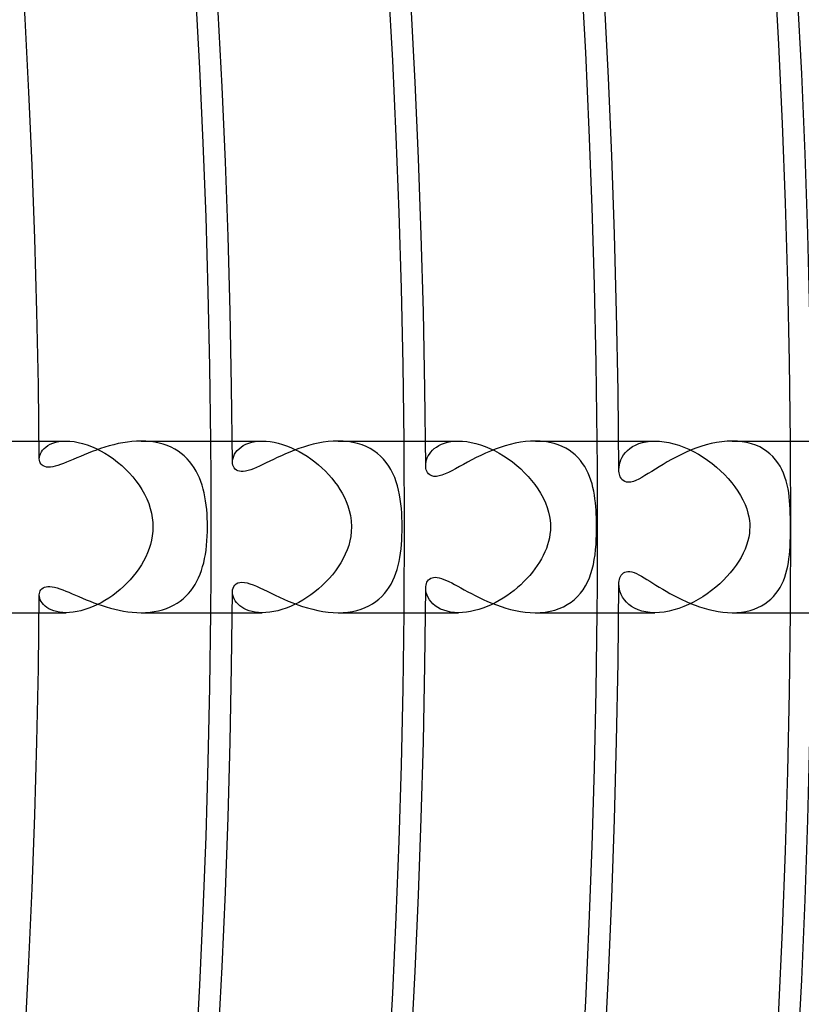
# Model space of a CAD drawing. Header units: millimetres. Extents: x -280 to 280, y -247 to 247.
# Tile 66 of 85: x 208 to 226, y -11 to 12. Entities that reach past the tile are written whole.
import ezdxf

# ---------------------------------------------------------------- set-up
doc = ezdxf.new("R2010")
doc.units = ezdxf.units.MM
doc.layers.add('HIDDEN', color=7, linetype='Continuous')
doc.layers.add('THICK', color=7, linetype='Continuous')

msp = doc.modelspace()

# ---------------------------------------------------------------- linework, layer by layer
at = {"layer": 'HIDDEN'}
for p, q in [((207.99, 2), (208.619, 2)), ((208.105, 1.824), (208.146, 1.861)), ((208.146, 1.861), (208.194, 1.894)), ((208.194, 1.894), (208.249, 1.924)), ((208.249, 1.924), (208.31, 1.95)), ((208.31, 1.95), (208.378, 1.971)), ((208.378, 1.971), (208.452, 1.987)), ((208.452, 1.987), (208.532, 1.997)), ((208.532, 1.997), (208.619, 2)), ((208.619, 2), (208.709, 1.997)), ((208.709, 1.997), (208.804, 1.986)), ((208.804, 1.986), (208.902, 1.969)), ((208.902, 1.969), (209.003, 1.944)), ((209.003, 1.944), (209.107, 1.912)), ((209.107, 1.912), (209.211, 1.872)), ((209.211, 1.872), (209.316, 1.827)), ((210.475, 1.997), (210.367, 2)), ((210.581, 1.989), (210.475, 1.997)), ((210.685, 1.974), (210.581, 1.989)), ((210.786, 1.953), (210.685, 1.974)), ((210.883, 1.927), (210.786, 1.953)), ((210.975, 1.894), (210.883, 1.927)), ((211.064, 1.856), (210.975, 1.894)), ((211.149, 1.812), (211.064, 1.856)), ((212.491, 2), (213.189, 2)), ((212.647, 1.822), (212.693, 1.86)), ((212.693, 1.86), (212.747, 1.895)), ((212.747, 1.895), (212.806, 1.925)), ((212.806, 1.925), (212.872, 1.951)), ((212.872, 1.951), (212.943, 1.972)), ((212.943, 1.972), (213.02, 1.987)), ((213.02, 1.987), (213.102, 1.997)), ((213.102, 1.997), (213.189, 2)), ((213.189, 2), (213.277, 1.997)), ((213.277, 1.997), (213.369, 1.988)), ((213.369, 1.988), (213.463, 1.972)), ((213.463, 1.972), (213.559, 1.95)), ((213.559, 1.95), (213.656, 1.923)), ((213.656, 1.923), (213.753, 1.889)), ((213.753, 1.889), (213.851, 1.85)), ((213.851, 1.85), (213.949, 1.805)), ((215.075, 1.997), (214.959, 2)), ((215.189, 1.986), (215.075, 1.997)), ((215.3, 1.968), (215.189, 1.986)), ((215.408, 1.943), (215.3, 1.968)), ((215.512, 1.91), (215.408, 1.943)), ((215.61, 1.87), (215.512, 1.91)), ((215.702, 1.824), (215.61, 1.87)), ((216.991, 2), (217.761, 2)), ((217.196, 1.824), (217.246, 1.861)), ((217.246, 1.861), (217.302, 1.895)), ((217.302, 1.895), (217.363, 1.925)), ((217.363, 1.925), (217.431, 1.95)), ((217.431, 1.95), (217.504, 1.971)), ((217.504, 1.971), (217.584, 1.987)), ((217.584, 1.987), (217.669, 1.997)), ((217.669, 1.997), (217.76, 2)), ((217.76, 2), (217.855, 1.997)), ((217.855, 1.997), (217.953, 1.987)), ((217.953, 1.987), (218.056, 1.969)), ((218.056, 1.969), (218.161, 1.945)), ((218.161, 1.945), (218.269, 1.913)), ((218.269, 1.913), (218.378, 1.875)), ((218.378, 1.875), (218.487, 1.829)), ((219.665, 1.996), (219.551, 2)), ((219.777, 1.986), (219.665, 1.996)), ((219.883, 1.968), (219.777, 1.986)), ((219.985, 1.944), (219.883, 1.968)), ((220.081, 1.913), (219.985, 1.944)), ((220.172, 1.876), (220.081, 1.913)), ((220.257, 1.834), (220.172, 1.876)), ((221.491, 2), (222.335, 2)), ((221.752, 1.827), (221.815, 1.869)), ((221.815, 1.869), (221.885, 1.907)), ((221.885, 1.907), (221.961, 1.939)), ((221.961, 1.939), (222.045, 1.965)), ((222.045, 1.965), (222.135, 1.984)), ((222.135, 1.984), (222.233, 1.996)), ((222.233, 1.996), (222.335, 2)), ((222.335, 2), (222.44, 1.996)), ((222.44, 1.996), (222.55, 1.984)), ((222.55, 1.984), (222.661, 1.964)), ((222.661, 1.964), (222.776, 1.937)), ((222.776, 1.937), (222.891, 1.902)), ((222.891, 1.902), (223.007, 1.859)), ((223.007, 1.859), (223.122, 1.81)), ((224.256, 1.996), (224.138, 2)), ((224.37, 1.984), (224.256, 1.996)), ((224.48, 1.965), (224.37, 1.984)), ((224.585, 1.937), (224.48, 1.965)), ((224.683, 1.903), (224.585, 1.937)), ((224.776, 1.862), (224.683, 1.903)), ((224.862, 1.814), (224.776, 1.862)), ((207.994, 1.585), (207.997, 1.624)), ((207.997, 1.624), (208.006, 1.665)), ((208.006, 1.665), (208.021, 1.705)), ((208.021, 1.705), (208.042, 1.746)), ((208.042, 1.746), (208.07, 1.786)), ((208.07, 1.786), (208.105, 1.824)), ((209.316, 1.827), (209.42, 1.775)), ((209.42, 1.775), (209.523, 1.716)), ((209.523, 1.716), (209.624, 1.653)), ((209.624, 1.653), (209.723, 1.583)), ((211.228, 1.763), (211.149, 1.812)), ((211.302, 1.71), (211.228, 1.763)), ((211.372, 1.652), (211.302, 1.71)), ((211.436, 1.589), (211.372, 1.652)), ((212.507, 1.602), (212.522, 1.648)), ((212.522, 1.648), (212.544, 1.694)), ((212.544, 1.694), (212.572, 1.739)), ((212.572, 1.739), (212.606, 1.782)), ((212.606, 1.782), (212.647, 1.822)), ((213.949, 1.805), (214.044, 1.756)), ((214.044, 1.756), (214.139, 1.702)), ((214.139, 1.702), (214.231, 1.644)), ((214.231, 1.644), (214.322, 1.582)), ((215.789, 1.771), (215.702, 1.824)), ((215.871, 1.711), (215.789, 1.771)), ((215.946, 1.646), (215.871, 1.711)), ((216.015, 1.575), (215.946, 1.646)), ((217.016, 1.561), (217.032, 1.607)), ((217.032, 1.607), (217.054, 1.653)), ((217.054, 1.653), (217.081, 1.698)), ((217.081, 1.698), (217.114, 1.742)), ((217.114, 1.742), (217.152, 1.784)), ((217.152, 1.784), (217.196, 1.824)), ((218.487, 1.829), (218.596, 1.777)), ((218.596, 1.777), (218.704, 1.719)), ((218.704, 1.719), (218.81, 1.656)), ((218.81, 1.656), (218.914, 1.586)), ((220.337, 1.786), (220.257, 1.834)), ((220.411, 1.733), (220.337, 1.786)), ((220.479, 1.676), (220.411, 1.733)), ((220.542, 1.614), (220.479, 1.676)), ((220.599, 1.549), (220.542, 1.614)), ((221.544, 1.563), (221.572, 1.621)), ((221.572, 1.621), (221.607, 1.676)), ((221.607, 1.676), (221.648, 1.73)), ((221.648, 1.73), (221.697, 1.78)), ((221.697, 1.78), (221.752, 1.827)), ((223.122, 1.81), (223.235, 1.754)), ((223.235, 1.754), (223.347, 1.693)), ((223.347, 1.693), (223.456, 1.626)), ((223.456, 1.626), (223.563, 1.553)), ((224.942, 1.76), (224.862, 1.814)), ((225.016, 1.7), (224.942, 1.76)), ((225.084, 1.636), (225.016, 1.7)), ((225.145, 1.566), (225.084, 1.636)), ((209.723, 1.583), (209.819, 1.509)), ((209.819, 1.509), (209.913, 1.43)), ((209.913, 1.43), (210.002, 1.346)), ((211.496, 1.523), (211.436, 1.589)), ((211.551, 1.452), (211.496, 1.523)), ((211.601, 1.378), (211.551, 1.452)), ((211.647, 1.301), (211.601, 1.378)), ((212.495, 1.511), (212.497, 1.556)), ((212.497, 1.556), (212.507, 1.602)), ((214.322, 1.582), (214.41, 1.515)), ((214.41, 1.515), (214.496, 1.445)), ((214.496, 1.445), (214.578, 1.372)), ((216.078, 1.499), (216.015, 1.575)), ((216.135, 1.418), (216.078, 1.499)), ((216.187, 1.333), (216.135, 1.418)), ((216.995, 1.428), (216.997, 1.471)), ((216.997, 1.471), (217.004, 1.516)), ((217.004, 1.516), (217.016, 1.561)), ((218.914, 1.586), (219.016, 1.512)), ((219.016, 1.512), (219.115, 1.433)), ((219.115, 1.433), (219.209, 1.35)), ((220.652, 1.48), (220.599, 1.549)), ((220.699, 1.408), (220.652, 1.48)), ((220.742, 1.332), (220.699, 1.408)), ((221.496, 1.333), (221.499, 1.389)), ((221.499, 1.389), (221.507, 1.446)), ((221.507, 1.446), (221.522, 1.505)), ((221.522, 1.505), (221.544, 1.563)), ((223.563, 1.553), (223.667, 1.476)), ((223.667, 1.476), (223.767, 1.395)), ((223.767, 1.395), (223.864, 1.309)), ((225.2, 1.493), (225.145, 1.566)), ((225.25, 1.415), (225.2, 1.493)), ((225.293, 1.333), (225.25, 1.415)), ((210.002, 1.346), (210.088, 1.258)), ((210.088, 1.258), (210.169, 1.167)), ((210.169, 1.167), (210.246, 1.071)), ((211.688, 1.222), (211.647, 1.301)), ((211.725, 1.14), (211.688, 1.222)), ((214.578, 1.372), (214.658, 1.296)), ((214.658, 1.296), (214.733, 1.217)), ((214.733, 1.217), (214.805, 1.135)), ((216.233, 1.243), (216.187, 1.333)), ((216.274, 1.15), (216.233, 1.243)), ((216.309, 1.053), (216.274, 1.15)), ((219.209, 1.35), (219.299, 1.263)), ((219.299, 1.263), (219.384, 1.173)), ((219.384, 1.173), (219.464, 1.08)), ((220.78, 1.254), (220.742, 1.332)), ((220.814, 1.173), (220.78, 1.254)), ((220.844, 1.09), (220.814, 1.173)), ((223.864, 1.309), (223.956, 1.219)), ((223.956, 1.219), (224.043, 1.126)), ((225.332, 1.248), (225.293, 1.333)), ((225.365, 1.161), (225.332, 1.248)), ((225.393, 1.072), (225.365, 1.161)), ((210.246, 1.071), (210.317, 0.972)), ((210.317, 0.972), (210.383, 0.87)), ((211.757, 1.056), (211.725, 1.14)), ((211.786, 0.969), (211.757, 1.056)), ((211.812, 0.881), (211.786, 0.969)), ((214.805, 1.135), (214.873, 1.05)), ((214.873, 1.05), (214.937, 0.964)), ((214.937, 0.964), (214.996, 0.874)), ((216.339, 0.954), (216.309, 1.053)), ((216.365, 0.852), (216.339, 0.954)), ((219.464, 1.08), (219.539, 0.985)), ((219.539, 0.985), (219.608, 0.886)), ((220.87, 1.005), (220.844, 1.09)), ((220.892, 0.919), (220.87, 1.005)), ((220.911, 0.831), (220.892, 0.919)), ((224.043, 1.126), (224.125, 1.03)), ((224.125, 1.03), (224.2, 0.932)), ((224.2, 0.932), (224.269, 0.832)), ((225.417, 0.981), (225.393, 1.072)), ((225.436, 0.889), (225.417, 0.981)), ((210.383, 0.87), (210.443, 0.763)), ((210.443, 0.763), (210.496, 0.654)), ((211.834, 0.791), (211.812, 0.881)), ((211.852, 0.699), (211.834, 0.791)), ((211.869, 0.604), (211.852, 0.699)), ((214.996, 0.874), (215.051, 0.782)), ((215.051, 0.782), (215.1, 0.687)), ((216.387, 0.748), (216.365, 0.852)), ((216.404, 0.642), (216.387, 0.748)), ((219.608, 0.886), (219.673, 0.782)), ((219.673, 0.782), (219.731, 0.674)), ((220.927, 0.742), (220.911, 0.831)), ((220.939, 0.652), (220.927, 0.742)), ((224.269, 0.832), (224.332, 0.731)), ((224.332, 0.731), (224.387, 0.628)), ((225.452, 0.797), (225.436, 0.889)), ((225.464, 0.703), (225.452, 0.797)), ((225.473, 0.61), (225.464, 0.703)), ((210.496, 0.654), (210.542, 0.541)), ((210.542, 0.541), (210.579, 0.429)), ((211.882, 0.507), (211.869, 0.604)), ((211.893, 0.408), (211.882, 0.507)), ((215.1, 0.687), (215.144, 0.591)), ((215.144, 0.591), (215.182, 0.491)), ((215.182, 0.491), (215.216, 0.383)), ((216.418, 0.535), (216.404, 0.642)), ((216.429, 0.428), (216.418, 0.535)), ((219.731, 0.674), (219.783, 0.563)), ((219.783, 0.563), (219.826, 0.449)), ((220.95, 0.562), (220.939, 0.652)), ((220.958, 0.472), (220.95, 0.562)), ((220.964, 0.385), (220.958, 0.472)), ((224.387, 0.628), (224.434, 0.525)), ((224.434, 0.525), (224.473, 0.421)), ((225.481, 0.513), (225.473, 0.61)), ((225.486, 0.414), (225.481, 0.513)), ((210.579, 0.429), (210.607, 0.319)), ((210.607, 0.319), (210.626, 0.211)), ((211.901, 0.306), (211.893, 0.408)), ((211.907, 0.204), (211.901, 0.306)), ((215.216, 0.383), (215.243, 0.265)), ((215.243, 0.265), (215.261, 0.137)), ((216.437, 0.322), (216.429, 0.428)), ((216.443, 0.215), (216.437, 0.322)), ((219.826, 0.449), (219.857, 0.343)), ((219.857, 0.343), (219.879, 0.245)), ((219.879, 0.245), (219.893, 0.155)), ((220.969, 0.302), (220.964, 0.385)), ((220.972, 0.222), (220.969, 0.302)), ((224.473, 0.421), (224.503, 0.323)), ((224.503, 0.323), (224.523, 0.232)), ((224.523, 0.232), (224.536, 0.148)), ((225.49, 0.313), (225.486, 0.414)), ((225.492, 0.209), (225.49, 0.313)), ((210.626, 0.211), (210.638, 0.105)), ((210.638, 0.105), (210.641, 0)), ((210.641, 0), (210.638, -0.104)), ((211.91, 0.102), (211.907, 0.204)), ((211.911, 0), (211.91, 0.102)), ((211.91, -0.11), (211.911, 0)), ((215.261, 0.137), (215.268, 0)), ((215.268, 0), (215.263, -0.111)), ((216.446, 0.107), (216.443, 0.215)), ((216.447, 0), (216.446, 0.107)), ((216.446, -0.104), (216.447, 0)), ((219.893, 0.155), (219.9, 0.073)), ((219.902, 0), (219.899, -0.086)), ((219.9, 0.073), (219.902, 0)), ((220.974, 0.146), (220.972, 0.222)), ((220.975, 0.073), (220.974, 0.146)), ((220.975, 0), (220.975, 0.073)), ((224.536, 0.148), (224.543, 0.071)), ((224.545, 0), (224.542, -0.074)), ((224.543, 0.071), (224.545, 0)), ((225.494, 0.104), (225.492, 0.209)), ((225.494, 0), (225.494, 0.104)), ((225.494, -0.115), (225.494, 0)), ((210.627, -0.207), (210.609, -0.309)), ((210.638, -0.104), (210.627, -0.207)), ((211.899, -0.329), (211.906, -0.22)), ((211.906, -0.22), (211.91, -0.11)), ((215.251, -0.221), (215.23, -0.328)), ((215.263, -0.111), (215.251, -0.221)), ((216.438, -0.309), (216.443, -0.207)), ((216.443, -0.207), (216.446, -0.104)), ((219.891, -0.171), (219.877, -0.255)), ((219.899, -0.086), (219.891, -0.171)), ((220.969, -0.297), (220.973, -0.19)), ((220.973, -0.19), (220.975, -0.091)), ((220.975, -0.091), (220.975, 0)), ((224.535, -0.154), (224.522, -0.238)), ((224.542, -0.074), (224.535, -0.154)), ((225.492, -0.231), (225.494, -0.115)), ((210.584, -0.409), (210.554, -0.508)), ((210.609, -0.309), (210.584, -0.409)), ((211.878, -0.541), (211.89, -0.437)), ((211.89, -0.437), (211.899, -0.329)), ((215.201, -0.434), (215.165, -0.537)), ((215.23, -0.328), (215.201, -0.434)), ((216.421, -0.513), (216.431, -0.411)), ((216.431, -0.411), (216.438, -0.309)), ((219.835, -0.421), (219.806, -0.504)), ((219.858, -0.338), (219.835, -0.421)), ((219.877, -0.255), (219.858, -0.338)), ((220.953, -0.531), (220.963, -0.411)), ((220.963, -0.411), (220.969, -0.297)), ((224.472, -0.424), (224.436, -0.52)), ((224.501, -0.328), (224.472, -0.424)), ((224.522, -0.238), (224.501, -0.328)), ((225.478, -0.555), (225.484, -0.452)), ((225.484, -0.452), (225.489, -0.344)), ((225.489, -0.344), (225.492, -0.231)), ((210.517, -0.606), (210.474, -0.702)), ((210.554, -0.508), (210.517, -0.606)), ((211.844, -0.741), (211.862, -0.643)), ((211.862, -0.643), (211.878, -0.541)), ((215.123, -0.639), (215.074, -0.739)), ((215.165, -0.537), (215.123, -0.639)), ((216.393, -0.71), (216.409, -0.612)), ((216.409, -0.612), (216.421, -0.513)), ((219.735, -0.667), (219.693, -0.747)), ((219.773, -0.585), (219.735, -0.667)), ((219.806, -0.504), (219.773, -0.585)), ((220.923, -0.763), (220.94, -0.648)), ((220.94, -0.648), (220.953, -0.531)), ((224.393, -0.616), (224.343, -0.71)), ((224.436, -0.52), (224.393, -0.616)), ((225.459, -0.742), (225.469, -0.652)), ((225.469, -0.652), (225.478, -0.555)), ((210.372, -0.888), (210.313, -0.978)), ((210.425, -0.796), (210.372, -0.888)), ((210.474, -0.702), (210.425, -0.796)), ((211.799, -0.927), (211.823, -0.836)), ((211.823, -0.836), (211.844, -0.741)), ((215.019, -0.836), (214.958, -0.932)), ((215.074, -0.739), (215.019, -0.836)), ((216.328, -0.991), (216.354, -0.9)), ((216.354, -0.9), (216.375, -0.806)), ((216.375, -0.806), (216.393, -0.71)), ((219.596, -0.904), (219.541, -0.981)), ((219.646, -0.826), (219.596, -0.904)), ((219.693, -0.747), (219.646, -0.826)), ((220.876, -0.983), (220.902, -0.875)), ((220.902, -0.875), (220.923, -0.763)), ((224.228, -0.894), (224.162, -0.983)), ((224.288, -0.803), (224.228, -0.894)), ((224.343, -0.71), (224.288, -0.803)), ((225.411, -1.004), (225.43, -0.917)), ((225.43, -0.917), (225.446, -0.83)), ((225.446, -0.83), (225.459, -0.742)), ((210.25, -1.066), (210.183, -1.151)), ((210.313, -0.978), (210.25, -1.066)), ((211.705, -1.185), (211.74, -1.102)), ((211.74, -1.102), (211.771, -1.016)), ((211.771, -1.016), (211.799, -0.927)), ((214.823, -1.114), (214.748, -1.201)), ((214.893, -1.024), (214.823, -1.114)), ((214.958, -0.932), (214.893, -1.024)), ((216.267, -1.167), (216.3, -1.081)), ((216.3, -1.081), (216.328, -0.991)), ((219.421, -1.132), (219.355, -1.205)), ((219.483, -1.057), (219.421, -1.132)), ((219.541, -0.981), (219.483, -1.057)), ((220.808, -1.19), (220.845, -1.089)), ((220.845, -1.089), (220.876, -0.983)), ((224.091, -1.071), (224.014, -1.158)), ((224.162, -0.983), (224.091, -1.071)), ((225.361, -1.172), (225.388, -1.089)), ((225.388, -1.089), (225.411, -1.004)), ((210.036, -1.313), (209.957, -1.389)), ((210.111, -1.233), (210.036, -1.313)), ((210.183, -1.151), (210.111, -1.233)), ((211.576, -1.416), (211.623, -1.342)), ((211.623, -1.342), (211.666, -1.265)), ((211.666, -1.265), (211.705, -1.185)), ((214.587, -1.364), (214.502, -1.441)), ((214.669, -1.284), (214.587, -1.364)), ((214.748, -1.201), (214.669, -1.284)), ((216.141, -1.409), (216.188, -1.332)), ((216.188, -1.332), (216.229, -1.251)), ((216.229, -1.251), (216.267, -1.167)), ((219.212, -1.347), (219.135, -1.415)), ((219.285, -1.277), (219.212, -1.347)), ((219.355, -1.205), (219.285, -1.277)), ((220.717, -1.378), (220.765, -1.287)), ((220.765, -1.287), (220.808, -1.19)), ((221.499, -1.392), (221.496, -1.333)), ((223.844, -1.327), (223.752, -1.407)), ((223.931, -1.244), (223.844, -1.327)), ((224.014, -1.158), (223.931, -1.244)), ((225.252, -1.411), (225.293, -1.334)), ((225.293, -1.334), (225.329, -1.254)), ((225.329, -1.254), (225.361, -1.172)), ((207.996, -1.622), (207.994, -1.585)), ((209.704, -1.597), (209.615, -1.658)), ((209.791, -1.531), (209.704, -1.597)), ((209.876, -1.462), (209.791, -1.531)), ((209.957, -1.389), (209.876, -1.462)), ((211.409, -1.616), (211.469, -1.553)), ((211.469, -1.553), (211.525, -1.487)), ((211.525, -1.487), (211.576, -1.416)), ((212.497, -1.552), (212.495, -1.511)), ((212.505, -1.594), (212.497, -1.552)), ((212.518, -1.637), (212.505, -1.594)), ((214.322, -1.582), (214.228, -1.646)), ((214.413, -1.513), (214.322, -1.582)), ((214.502, -1.441), (214.413, -1.513)), ((215.972, -1.62), (216.034, -1.554)), ((216.034, -1.554), (216.09, -1.483)), ((216.09, -1.483), (216.141, -1.409)), ((216.998, -1.481), (216.995, -1.428)), ((217.009, -1.536), (216.998, -1.481)), ((217.026, -1.591), (217.009, -1.536)), ((217.05, -1.645), (217.026, -1.591)), ((218.887, -1.605), (218.798, -1.663)), ((218.973, -1.545), (218.887, -1.605)), ((219.056, -1.481), (218.973, -1.545)), ((219.135, -1.415), (219.056, -1.481)), ((220.534, -1.623), (220.601, -1.547)), ((220.601, -1.547), (220.662, -1.465)), ((220.662, -1.465), (220.717, -1.378)), ((221.509, -1.453), (221.499, -1.392)), ((221.526, -1.515), (221.509, -1.453)), ((221.55, -1.578), (221.526, -1.515)), ((221.582, -1.639), (221.55, -1.578)), ((223.555, -1.559), (223.45, -1.63)), ((223.656, -1.485), (223.555, -1.559)), ((223.752, -1.407), (223.656, -1.485)), ((225.097, -1.622), (225.154, -1.555)), ((225.154, -1.555), (225.205, -1.485)), ((225.205, -1.485), (225.252, -1.411)), ((208.004, -1.66), (207.996, -1.622)), ((208.017, -1.698), (208.004, -1.66)), ((208.036, -1.736), (208.017, -1.698)), ((208.061, -1.774), (208.036, -1.736)), ((208.091, -1.81), (208.061, -1.774)), ((208.127, -1.845), (208.091, -1.81)), ((209.338, -1.816), (209.245, -1.858)), ((209.432, -1.768), (209.338, -1.816)), ((209.524, -1.716), (209.432, -1.768)), ((209.615, -1.658), (209.524, -1.716)), ((211.041, -1.867), (211.124, -1.826)), ((211.124, -1.826), (211.202, -1.78)), ((211.202, -1.78), (211.276, -1.73)), ((211.276, -1.73), (211.345, -1.675)), ((211.345, -1.675), (211.409, -1.616)), ((212.536, -1.679), (212.518, -1.637)), ((212.56, -1.721), (212.536, -1.679)), ((212.589, -1.761), (212.56, -1.721)), ((212.624, -1.8), (212.589, -1.761)), ((212.664, -1.837), (212.624, -1.8)), ((213.94, -1.81), (213.842, -1.854)), ((214.037, -1.76), (213.94, -1.81)), ((214.133, -1.705), (214.037, -1.76)), ((214.228, -1.646), (214.133, -1.705)), ((215.674, -1.839), (215.756, -1.792)), ((215.756, -1.792), (215.834, -1.739)), ((215.834, -1.739), (215.906, -1.682)), ((215.906, -1.682), (215.972, -1.62)), ((217.081, -1.698), (217.05, -1.645)), ((217.12, -1.749), (217.081, -1.698)), ((217.165, -1.796), (217.12, -1.749)), ((217.218, -1.841), (217.165, -1.796)), ((218.521, -1.814), (218.426, -1.855)), ((218.615, -1.767), (218.521, -1.814)), ((218.708, -1.717), (218.615, -1.767)), ((218.798, -1.663), (218.708, -1.717)), ((220.202, -1.862), (220.295, -1.812)), ((220.295, -1.812), (220.381, -1.756)), ((220.381, -1.756), (220.46, -1.692)), ((220.46, -1.692), (220.534, -1.623)), ((221.623, -1.698), (221.582, -1.639)), ((221.671, -1.754), (221.623, -1.698)), ((221.727, -1.807), (221.671, -1.754)), ((221.791, -1.854), (221.727, -1.807)), ((223.121, -1.81), (223.007, -1.859)), ((223.233, -1.755), (223.121, -1.81)), ((223.343, -1.695), (223.233, -1.755)), ((223.45, -1.63), (223.343, -1.695)), ((224.816, -1.84), (224.894, -1.793)), ((224.894, -1.793), (224.967, -1.741)), ((224.967, -1.741), (225.035, -1.684)), ((225.035, -1.684), (225.097, -1.622)), ((207.99, -2), (208.619, -2)), ((208.169, -1.878), (208.127, -1.845)), ((208.217, -1.908), (208.169, -1.878)), ((208.27, -1.934), (208.217, -1.908)), ((208.329, -1.957), (208.27, -1.934)), ((208.394, -1.975), (208.329, -1.957)), ((208.464, -1.989), (208.394, -1.975)), ((208.539, -1.997), (208.464, -1.989)), ((208.619, -2), (208.539, -1.997)), ((208.7, -1.997), (208.619, -2)), ((208.786, -1.989), (208.7, -1.997)), ((208.874, -1.974), (208.786, -1.989)), ((208.965, -1.954), (208.874, -1.974)), ((209.057, -1.928), (208.965, -1.954)), ((209.151, -1.896), (209.057, -1.928)), ((209.245, -1.858), (209.151, -1.896)), ((210.367, -2), (210.471, -1.997)), ((210.471, -1.997), (210.573, -1.989)), ((210.573, -1.989), (210.673, -1.976)), ((210.673, -1.976), (210.77, -1.957)), ((210.77, -1.957), (210.864, -1.932)), ((210.864, -1.932), (210.954, -1.902)), ((210.954, -1.902), (211.041, -1.867)), ((212.491, -2), (213.189, -2)), ((212.71, -1.872), (212.664, -1.837)), ((212.761, -1.903), (212.71, -1.872)), ((212.819, -1.931), (212.761, -1.903)), ((212.881, -1.954), (212.819, -1.931)), ((212.95, -1.974), (212.881, -1.954)), ((213.024, -1.988), (212.95, -1.974)), ((213.104, -1.997), (213.024, -1.988)), ((213.188, -2), (213.104, -1.997)), ((213.274, -1.997), (213.188, -2)), ((213.363, -1.988), (213.274, -1.997)), ((213.455, -1.974), (213.363, -1.988)), ((213.549, -1.953), (213.455, -1.974)), ((213.646, -1.926), (213.549, -1.953)), ((213.744, -1.893), (213.646, -1.926)), ((213.842, -1.854), (213.744, -1.893)), ((214.96, -2), (215.073, -1.997)), ((215.073, -1.997), (215.184, -1.987)), ((215.184, -1.987), (215.291, -1.97)), ((215.291, -1.97), (215.393, -1.947)), ((215.393, -1.947), (215.492, -1.917)), ((215.492, -1.917), (215.585, -1.881)), ((215.585, -1.881), (215.674, -1.839)), ((216.991, -2), (217.761, -2)), ((217.277, -1.88), (217.218, -1.841)), ((217.343, -1.915), (217.277, -1.88)), ((217.415, -1.945), (217.343, -1.915)), ((217.493, -1.968), (217.415, -1.945)), ((217.577, -1.986), (217.493, -1.968)), ((217.667, -1.996), (217.577, -1.986)), ((217.762, -2), (217.667, -1.996)), ((217.852, -1.997), (217.762, -2)), ((217.945, -1.988), (217.852, -1.997)), ((218.04, -1.972), (217.945, -1.988)), ((218.136, -1.951), (218.04, -1.972)), ((218.233, -1.925), (218.136, -1.951)), ((218.33, -1.893), (218.233, -1.925)), ((218.426, -1.855), (218.33, -1.893)), ((219.548, -2), (219.665, -1.996)), ((219.665, -1.996), (219.78, -1.985)), ((219.78, -1.985), (219.892, -1.966)), ((219.892, -1.966), (220, -1.939)), ((220, -1.939), (220.104, -1.905)), ((220.104, -1.905), (220.202, -1.862)), ((221.491, -2), (222.336, -2)), ((221.863, -1.896), (221.791, -1.854)), ((221.943, -1.932), (221.863, -1.896)), ((222.031, -1.961), (221.943, -1.932)), ((222.126, -1.982), (222.031, -1.961)), ((222.228, -1.996), (222.126, -1.982)), ((222.336, -2), (222.228, -1.996)), ((222.442, -1.996), (222.336, -2)), ((222.552, -1.984), (222.442, -1.996)), ((222.664, -1.964), (222.552, -1.984)), ((222.778, -1.936), (222.664, -1.964)), ((222.892, -1.901), (222.778, -1.936)), ((223.007, -1.859), (222.892, -1.901)), ((224.138, -2), (224.246, -1.997)), ((224.246, -1.997), (224.351, -1.987)), ((224.351, -1.987), (224.453, -1.97)), ((224.453, -1.97), (224.551, -1.947)), ((224.551, -1.947), (224.645, -1.918)), ((224.645, -1.918), (224.733, -1.882)), ((224.733, -1.882), (224.816, -1.84))]:
    msp.add_line(p, q, dxfattribs=at)
for radius, start, end in [(212, 0, 0.54053), (216.5, 0, 0.5293), (221, 0, 0.51853), (225.5, 0, 0.50816), (212, 359.45947, 0), (216.5, 359.4707, 0), (221, 359.48147, 0), (225.5, 359.49184, 0)]:
    msp.add_arc((0, 0), radius, start, end, dxfattribs=at)
at = {"layer": 'THICK'}
for p, q in [((205.773, 2), (207.99, 2)), ((209.522, 1.856), (209.421, 1.824)), ((209.624, 1.887), (209.522, 1.856)), ((209.728, 1.915), (209.624, 1.887)), ((209.833, 1.939), (209.728, 1.915)), ((209.939, 1.96), (209.833, 1.939)), ((210.046, 1.977), (209.939, 1.96)), ((210.153, 1.99), (210.046, 1.977)), ((210.261, 1.997), (210.153, 1.99)), ((210.367, 2), (210.261, 1.997)), ((210.368, 2), (212.491, 2)), ((214.152, 1.861), (214.043, 1.825)), ((214.263, 1.895), (214.152, 1.861)), ((214.377, 1.925), (214.263, 1.895)), ((214.492, 1.95), (214.377, 1.925)), ((214.608, 1.971), (214.492, 1.95)), ((214.725, 1.987), (214.608, 1.971)), ((214.842, 1.997), (214.725, 1.987)), ((214.959, 2), (214.842, 1.997)), ((214.96, 2), (216.991, 2)), ((218.732, 1.851), (218.616, 1.81)), ((218.848, 1.888), (218.732, 1.851)), ((218.965, 1.921), (218.848, 1.888)), ((219.083, 1.948), (218.965, 1.921)), ((219.202, 1.971), (219.083, 1.948)), ((219.32, 1.987), (219.202, 1.971)), ((219.436, 1.997), (219.32, 1.987)), ((219.551, 2), (219.436, 1.997)), ((219.55, 2), (221.491, 2)), ((223.404, 1.873), (223.285, 1.831)), ((223.526, 1.91), (223.404, 1.873)), ((223.649, 1.941), (223.526, 1.91)), ((223.772, 1.966), (223.649, 1.941)), ((223.896, 1.985), (223.772, 1.966)), ((224.018, 1.996), (223.896, 1.985)), ((224.138, 2), (224.018, 1.996)), ((224.138, 2), (225.991, 2)), ((208.954, 1.641), (208.868, 1.605)), ((209.042, 1.679), (208.954, 1.641)), ((209.133, 1.716), (209.042, 1.679)), ((209.227, 1.753), (209.133, 1.716)), ((209.323, 1.789), (209.227, 1.753)), ((209.421, 1.824), (209.323, 1.789)), ((213.539, 1.615), (213.449, 1.572)), ((213.633, 1.658), (213.539, 1.615)), ((213.73, 1.701), (213.633, 1.658)), ((213.831, 1.744), (213.73, 1.701)), ((213.936, 1.785), (213.831, 1.744)), ((214.043, 1.825), (213.936, 1.785)), ((218.175, 1.614), (218.071, 1.561)), ((218.282, 1.666), (218.175, 1.614)), ((218.391, 1.717), (218.282, 1.666)), ((218.503, 1.765), (218.391, 1.717)), ((218.616, 1.81), (218.503, 1.765)), ((222.829, 1.627), (222.724, 1.571)), ((222.938, 1.682), (222.829, 1.627)), ((223.051, 1.735), (222.938, 1.682)), ((223.167, 1.785), (223.051, 1.735)), ((223.285, 1.831), (223.167, 1.785)), ((207.997, 1.551), (207.994, 1.585)), ((208.004, 1.519), (207.997, 1.551)), ((208.017, 1.489), (208.004, 1.519)), ((208.035, 1.462), (208.017, 1.489)), ((208.058, 1.438), (208.035, 1.462)), ((208.087, 1.419), (208.058, 1.438)), ((208.121, 1.404), (208.087, 1.419)), ((208.16, 1.395), (208.121, 1.404)), ((208.203, 1.391), (208.16, 1.395)), ((208.252, 1.392), (208.203, 1.391)), ((208.306, 1.399), (208.252, 1.392)), ((208.363, 1.411), (208.306, 1.399)), ((208.425, 1.428), (208.363, 1.411)), ((208.49, 1.45), (208.425, 1.428)), ((208.558, 1.475), (208.49, 1.45)), ((208.631, 1.504), (208.558, 1.475)), ((208.707, 1.535), (208.631, 1.504)), ((208.786, 1.569), (208.707, 1.535)), ((208.868, 1.605), (208.786, 1.569)), ((212.497, 1.473), (212.495, 1.511)), ((212.505, 1.437), (212.497, 1.473)), ((212.518, 1.403), (212.505, 1.437)), ((212.535, 1.373), (212.518, 1.403)), ((213.054, 1.385), (212.985, 1.356)), ((213.126, 1.417), (213.054, 1.385)), ((213.202, 1.452), (213.126, 1.417)), ((213.28, 1.49), (213.202, 1.452)), ((213.363, 1.53), (213.28, 1.49)), ((213.449, 1.572), (213.363, 1.53)), ((216.997, 1.394), (216.995, 1.428)), ((217.002, 1.361), (216.997, 1.394)), ((217.78, 1.403), (217.69, 1.354)), ((217.873, 1.455), (217.78, 1.403)), ((217.971, 1.508), (217.873, 1.455)), ((218.071, 1.561), (217.971, 1.508)), ((222.434, 1.401), (222.346, 1.346)), ((222.526, 1.457), (222.434, 1.401)), ((222.623, 1.514), (222.526, 1.457)), ((222.724, 1.571), (222.623, 1.514)), ((212.558, 1.347), (212.535, 1.373)), ((212.585, 1.325), (212.558, 1.347)), ((212.618, 1.308), (212.585, 1.325)), ((212.655, 1.296), (212.618, 1.308)), ((212.699, 1.291), (212.655, 1.296)), ((212.747, 1.292), (212.699, 1.291)), ((212.8, 1.299), (212.747, 1.292)), ((212.857, 1.313), (212.8, 1.299)), ((212.919, 1.332), (212.857, 1.313)), ((212.985, 1.356), (212.919, 1.332)), ((217.009, 1.331), (217.002, 1.361)), ((217.021, 1.3), (217.009, 1.331)), ((217.038, 1.268), (217.021, 1.3)), ((217.062, 1.236), (217.038, 1.268)), ((217.095, 1.209), (217.062, 1.236)), ((217.137, 1.188), (217.095, 1.209)), ((217.187, 1.177), (217.137, 1.188)), ((217.244, 1.176), (217.187, 1.177)), ((217.307, 1.187), (217.244, 1.176)), ((217.375, 1.206), (217.307, 1.187)), ((217.447, 1.234), (217.375, 1.206)), ((217.523, 1.268), (217.447, 1.234)), ((217.604, 1.309), (217.523, 1.268)), ((217.69, 1.354), (217.604, 1.309)), ((221.498, 1.297), (221.496, 1.333)), ((221.502, 1.261), (221.498, 1.297)), ((221.508, 1.228), (221.502, 1.261)), ((221.517, 1.197), (221.508, 1.228)), ((221.529, 1.167), (221.517, 1.197)), ((221.546, 1.136), (221.529, 1.167)), ((222.029, 1.152), (221.959, 1.115)), ((222.103, 1.195), (222.029, 1.152)), ((222.18, 1.242), (222.103, 1.195)), ((222.261, 1.293), (222.18, 1.242)), ((222.346, 1.346), (222.261, 1.293)), ((221.568, 1.105), (221.546, 1.136)), ((221.596, 1.078), (221.568, 1.105)), ((221.632, 1.057), (221.596, 1.078)), ((221.674, 1.043), (221.632, 1.057)), ((221.722, 1.039), (221.674, 1.043)), ((221.775, 1.045), (221.722, 1.039)), ((221.833, 1.06), (221.775, 1.045)), ((221.894, 1.084), (221.833, 1.06)), ((221.959, 1.115), (221.894, 1.084)), ((221.534, -1.157), (221.552, -1.126)), ((221.552, -1.126), (221.574, -1.099)), ((221.574, -1.099), (221.6, -1.075)), ((221.6, -1.075), (221.632, -1.057)), ((221.632, -1.057), (221.667, -1.045)), ((221.667, -1.045), (221.707, -1.04)), ((221.707, -1.04), (221.751, -1.041)), ((221.751, -1.041), (221.798, -1.05)), ((221.798, -1.05), (221.849, -1.066)), ((221.849, -1.066), (221.903, -1.088)), ((221.903, -1.088), (221.961, -1.115)), ((221.961, -1.115), (222.021, -1.148)), ((212.526, -1.388), (212.55, -1.355)), ((212.55, -1.355), (212.581, -1.328)), ((212.581, -1.328), (212.619, -1.307)), ((212.619, -1.307), (212.663, -1.295)), ((212.663, -1.295), (212.714, -1.29)), ((212.714, -1.29), (212.772, -1.295)), ((212.772, -1.295), (212.834, -1.306)), ((212.834, -1.306), (212.902, -1.326)), ((212.902, -1.326), (212.974, -1.352)), ((212.974, -1.352), (213.051, -1.383)), ((216.997, -1.391), (217.003, -1.355)), ((217.003, -1.355), (217.012, -1.322)), ((217.012, -1.322), (217.025, -1.291)), ((217.025, -1.291), (217.041, -1.263)), ((217.041, -1.263), (217.061, -1.238)), ((217.061, -1.238), (217.084, -1.216)), ((217.084, -1.216), (217.112, -1.198)), ((217.112, -1.198), (217.144, -1.185)), ((217.144, -1.185), (217.18, -1.177)), ((217.18, -1.177), (217.22, -1.175)), ((217.22, -1.175), (217.264, -1.179)), ((217.264, -1.179), (217.312, -1.188)), ((217.312, -1.188), (217.364, -1.203)), ((217.364, -1.203), (217.419, -1.223)), ((217.419, -1.223), (217.477, -1.247)), ((217.477, -1.247), (217.538, -1.276)), ((217.538, -1.276), (217.603, -1.308)), ((217.603, -1.308), (217.67, -1.344)), ((217.67, -1.344), (217.742, -1.383)), ((221.496, -1.333), (221.498, -1.295)), ((221.498, -1.295), (221.502, -1.258)), ((221.502, -1.258), (221.51, -1.223)), ((221.51, -1.223), (221.52, -1.189)), ((221.52, -1.189), (221.534, -1.157)), ((222.021, -1.148), (222.084, -1.184)), ((222.084, -1.184), (222.149, -1.223)), ((222.149, -1.223), (222.217, -1.266)), ((222.217, -1.266), (222.287, -1.309)), ((222.287, -1.309), (222.36, -1.355)), ((222.36, -1.355), (222.436, -1.402)), ((207.994, -1.585), (207.997, -1.552)), ((207.997, -1.552), (208.004, -1.52)), ((208.004, -1.52), (208.016, -1.491)), ((208.016, -1.491), (208.033, -1.464)), ((208.033, -1.464), (208.055, -1.441)), ((208.055, -1.441), (208.083, -1.422)), ((208.083, -1.422), (208.115, -1.406)), ((208.115, -1.406), (208.152, -1.396)), ((208.152, -1.396), (208.194, -1.391)), ((208.194, -1.391), (208.241, -1.391)), ((208.241, -1.391), (208.293, -1.397)), ((208.293, -1.397), (208.349, -1.408)), ((208.349, -1.408), (208.409, -1.424)), ((208.409, -1.424), (208.472, -1.444)), ((208.472, -1.444), (208.539, -1.468)), ((208.539, -1.468), (208.609, -1.495)), ((208.609, -1.495), (208.682, -1.525)), ((208.682, -1.525), (208.758, -1.557)), ((208.758, -1.557), (208.837, -1.591)), ((208.837, -1.591), (208.918, -1.626)), ((212.495, -1.511), (212.498, -1.467)), ((212.498, -1.467), (212.509, -1.426)), ((212.509, -1.426), (212.526, -1.388)), ((213.051, -1.383), (213.131, -1.419)), ((213.131, -1.419), (213.216, -1.459)), ((213.216, -1.459), (213.304, -1.502)), ((213.304, -1.502), (213.395, -1.546)), ((213.395, -1.546), (213.49, -1.591)), ((213.49, -1.591), (213.588, -1.637)), ((216.995, -1.428), (216.997, -1.391)), ((217.742, -1.383), (217.817, -1.424)), ((217.817, -1.424), (217.895, -1.467)), ((217.895, -1.467), (217.977, -1.511)), ((217.977, -1.511), (218.062, -1.556)), ((218.062, -1.556), (218.151, -1.602)), ((218.151, -1.602), (218.243, -1.648)), ((222.436, -1.402), (222.516, -1.451)), ((222.516, -1.451), (222.599, -1.5)), ((222.599, -1.5), (222.685, -1.549)), ((222.685, -1.549), (222.775, -1.599)), ((222.775, -1.599), (222.868, -1.647)), ((208.918, -1.626), (209.002, -1.662)), ((209.002, -1.662), (209.088, -1.698)), ((209.088, -1.698), (209.177, -1.733)), ((209.177, -1.733), (209.267, -1.768)), ((209.267, -1.768), (209.36, -1.802)), ((209.36, -1.802), (209.455, -1.835)), ((209.455, -1.835), (209.552, -1.866)), ((213.588, -1.637), (213.689, -1.683)), ((213.689, -1.683), (213.794, -1.728)), ((213.794, -1.728), (213.903, -1.772)), ((213.903, -1.772), (214.014, -1.814)), ((214.014, -1.814), (214.128, -1.854)), ((218.243, -1.648), (218.338, -1.693)), ((218.338, -1.693), (218.437, -1.737)), ((218.437, -1.737), (218.539, -1.779)), ((218.539, -1.779), (218.643, -1.82)), ((218.643, -1.82), (218.751, -1.858)), ((222.868, -1.647), (222.965, -1.695)), ((222.965, -1.695), (223.064, -1.741)), ((223.064, -1.741), (223.166, -1.785)), ((223.166, -1.785), (223.27, -1.826)), ((223.27, -1.826), (223.375, -1.863)), ((205.774, -2), (207.99, -2)), ((209.552, -1.866), (209.651, -1.894)), ((209.651, -1.894), (209.751, -1.92)), ((209.751, -1.92), (209.852, -1.943)), ((209.852, -1.943), (209.954, -1.963)), ((209.954, -1.963), (210.057, -1.979)), ((210.057, -1.979), (210.161, -1.99)), ((210.161, -1.99), (210.264, -1.997)), ((210.264, -1.997), (210.367, -2)), ((210.368, -2), (212.491, -2)), ((214.128, -1.854), (214.245, -1.89)), ((214.245, -1.89), (214.363, -1.921)), ((214.363, -1.921), (214.482, -1.948)), ((214.482, -1.948), (214.602, -1.97)), ((214.602, -1.97), (214.722, -1.987)), ((214.722, -1.987), (214.842, -1.997)), ((214.842, -1.997), (214.96, -2)), ((214.96, -2), (216.991, -2)), ((218.751, -1.858), (218.861, -1.892)), ((218.861, -1.892), (218.973, -1.923)), ((218.973, -1.923), (219.086, -1.949)), ((219.086, -1.949), (219.201, -1.97)), ((219.201, -1.97), (219.316, -1.986)), ((219.316, -1.986), (219.432, -1.996)), ((219.432, -1.996), (219.548, -2)), ((219.55, -2), (221.491, -2)), ((223.375, -1.863), (223.482, -1.897)), ((223.482, -1.897), (223.591, -1.927)), ((223.591, -1.927), (223.701, -1.952)), ((223.701, -1.952), (223.811, -1.973)), ((223.811, -1.973), (223.921, -1.988)), ((223.921, -1.988), (224.03, -1.997)), ((224.03, -1.997), (224.138, -2)), ((224.138, -2), (225.991, -2))]:
    msp.add_line(p, q, dxfattribs=at)
for radius, start, end in [(240, 0.47745, 59.52252), (236, 0.43648, 59.56349), (234.5, 0.48868, 59.51135), (230.5, 0.2729, 59.72713), (230, 0.49824, 59.50178), (226, 0.31043, 59.68954), (225.5, 0.50816, 59.49181), (221.5, 0.34486, 59.65516), (221, 0.51853, 59.4815), (217, 0.37701, 59.62296), (216.5, 0.5293, 59.47073), (212.5, 0.40749, 59.59248), (212, 0.54053, 59.45944), (208, 0.43665, 59.56332), (230.5, 300.27287, 359.7271), (221.5, 300.34484, 359.65514), (226, 300.31046, 359.68957), (208, 300.43668, 359.56335), (212.5, 300.40752, 359.59251), (217, 300.37704, 359.62299), (236, 300.43651, 359.56352), (212, 300.54056, 359.45947), (216.5, 300.52927, 359.4707), (221, 300.5185, 359.48147), (225.5, 300.50819, 359.49184), (230, 300.49822, 359.50176), (234.5, 300.48865, 359.51132), (240, 300.47748, 359.52255)]:
    msp.add_arc((0, 0), radius, start, end, dxfattribs=at)

doc.saveas('drawing.dxf')
